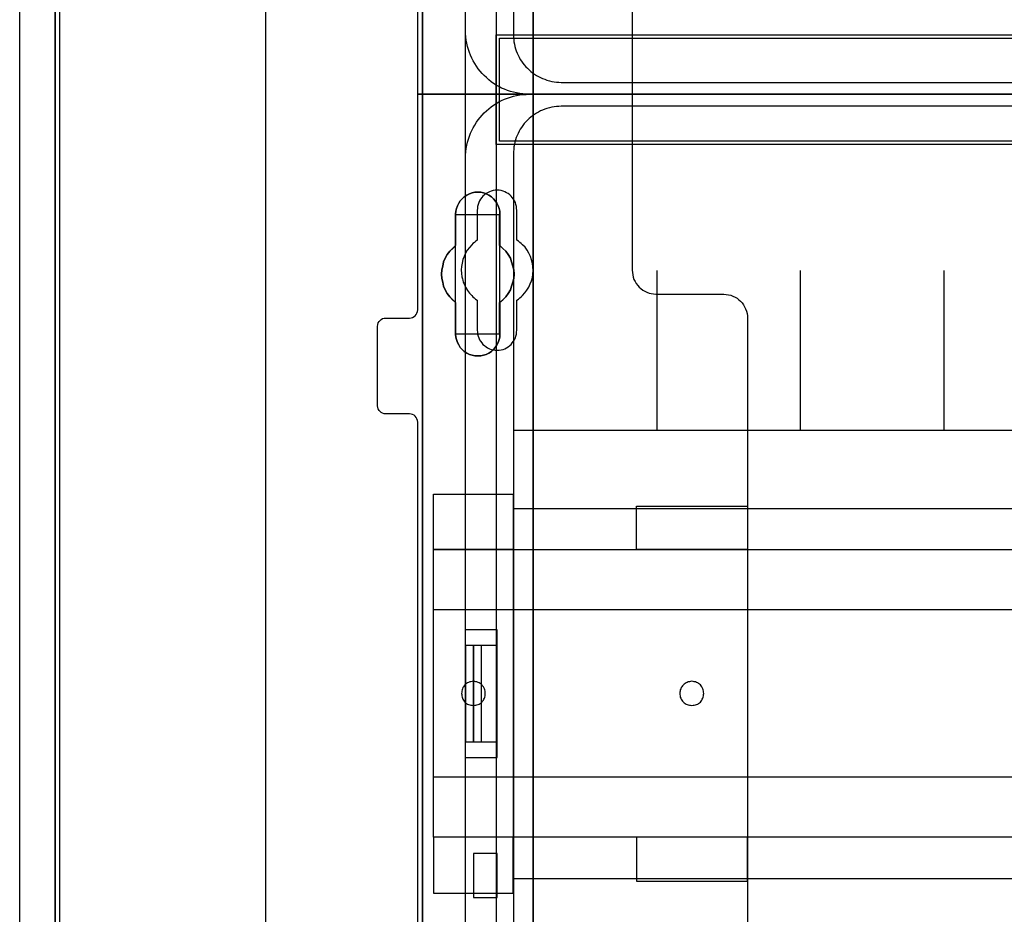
# Model space of a CAD drawing. Extents: x -558982 to 5119495, y -5290134 to 97908.
# Tile 43 of 256: x -475200 to -473969, y -26370 to -25251. Entities that reach past the tile are written whole.
import ezdxf

# ---------------------------------------------------------------- set-up
doc = ezdxf.new("R2010")
doc.units = 0
doc.header["$MEASUREMENT"] = 0
doc.layers.get('0').update_dxf_attribs({"color": 252})
for name, color, linetype in [('30', 7, 'Continuous'), ('5', 7, 'Continuous'), ('50', 7, 'Continuous')]:
    doc.layers.add(name, color=color, linetype=linetype)

# ---------------------------------------------------------------- blocks, each defined once
blk = doc.blocks.new('*U1072')
at = {"layer": '5', "color": 7}
for points in [[(452.691009, -801.191648), (452.691009, -20.805704)], [(452.691009, -20.805704), (452.691009, -801.191648)], [(512.441967, -420.09206), (512.441967, -743.189759), (512.441967, -748.275889), (511.823274, -748.275889), (499.243182, -748.275889), (498.624489, -748.275889), (498.624489, -743.189759), (498.624489, -673.216939), (498.624489, -648.762415), (498.624489, -523.253164)], [(498.62552, -523.251991), (498.62552, -648.761896), (498.62552, -673.216548), (498.62552, -743.189733), (498.62552, -748.275889), (499.244201, -748.275889), (511.824042, -748.275889), (512.442723, -748.275889), (512.442723, -743.189733), (512.442723, -420.09035)]]:
    blk.add_lwpolyline(points, dxfattribs=at)
at = {"layer": '5', "color": 59}
blk.add_lwpolyline([(452.691009, -12.740183), (452.691009, -801.190946), (452.691009, -12.740183)], close=True, dxfattribs=at)
at = {"layer": '5', "color": 7}
for points in [[(512.440072, -743.18882), (512.440072, -420.092375), (512.440072, -743.18882)], [(498.62552, -523.253168), (498.62552, -648.764229), (498.62552, -523.253168)], [(504.141605, -598.10492), (504.502628, -597.95077), (504.812076, -597.848004), (505.173099, -597.745238), (505.534122, -597.745238), (505.895145, -597.745238), (506.256168, -597.848004), (506.565616, -597.95077), (506.926639, -598.10492), (507.236087, -598.310452), (507.493961, -598.567368), (507.70026, -598.824284), (507.906558, -599.132582), (508.061283, -599.440881), (508.216007, -599.800563), (508.267581, -600.108862), (508.267581, -600.519927), (508.267581, -604.425045), (508.680179, -604.784727), (509.041202, -605.144409), (509.35065, -605.555474), (509.608524, -606.017922), (509.763248, -606.48037), (509.917972, -606.994202), (510.021122, -607.45665), (510.072696, -608.021864), (510.021122, -608.535696), (509.917972, -608.998144), (509.763248, -609.511975), (509.608524, -609.974423), (509.35065, -610.436872), (509.041202, -610.847937), (508.680179, -611.207619), (508.267581, -611.567301), (508.267581, -615.523802), (508.267581, -615.883484), (508.216007, -616.191783), (508.061283, -616.551464), (507.906558, -616.859763), (507.70026, -617.168062), (507.493961, -617.424978), (507.236087, -617.681893), (506.926639, -617.887426), (506.565616, -618.041575), (506.256168, -618.144342), (505.895145, -618.247108), (505.534122, -618.247108), (505.173099, -618.247108), (504.812076, -618.144342), (504.502628, -618.041575), (504.141605, -617.887426), (503.832156, -617.681893), (503.574283, -617.424978), (503.316409, -617.168062), (503.161685, -616.859763), (503.006961, -616.551464), (502.852237, -616.191783), (502.800662, -615.883484), (502.749087, -615.523802), (502.749087, -611.567301), (502.388064, -611.207619), (502.027041, -610.847937), (501.717593, -610.436872), (501.459719, -609.974423), (501.253421, -609.511975), (501.150271, -608.998144), (501.047122, -608.535696), (500.995547, -608.021864), (501.047122, -607.45665), (501.150271, -606.994202), (501.253421, -606.48037), (501.459719, -606.017922), (501.717593, -605.555474), (502.027041, -605.144409), (502.388064, -604.784727), (502.749087, -604.425045), (502.749087, -600.519927), (502.800662, -600.108862), (502.852237, -599.800563), (503.006961, -599.440881), (503.161685, -599.132582), (503.316409, -598.824284), (503.574283, -598.567368), (503.832156, -598.310452), (504.141605, -598.10492)], [(504.141605, -598.10492), (503.832156, -598.310452), (503.574283, -598.567368), (503.316409, -598.824284), (503.161685, -599.132582), (503.006961, -599.440881), (502.852237, -599.800563), (502.800662, -600.108862), (502.749087, -600.519927), (502.749087, -604.425045), (502.388064, -604.784727), (502.027041, -605.144409), (501.717593, -605.555474), (501.459719, -606.017922), (501.253421, -606.48037), (501.150271, -606.994202), (501.047122, -607.45665), (500.995547, -608.021864), (501.047122, -608.535696), (501.150271, -608.998144), (501.253421, -609.511975), (501.459719, -609.974423), (501.717593, -610.436872), (502.027041, -610.847937), (502.388064, -611.207619), (502.749087, -611.567301), (502.749087, -615.523802), (502.800662, -615.883484), (502.852237, -616.191783), (503.006961, -616.551464), (503.161685, -616.859763), (503.316409, -617.168062), (503.574283, -617.424978), (503.832156, -617.681893), (504.141605, -617.887426), (504.502628, -618.041575), (504.812076, -618.144342), (505.173099, -618.247108), (505.534122, -618.247108), (505.895145, -618.247108), (506.256168, -618.144342), (506.565616, -618.041575), (506.926639, -617.887426), (507.236087, -617.681893), (507.493961, -617.424978), (507.70026, -617.168062), (507.906558, -616.859763), (508.061283, -616.551464), (508.216007, -616.191783), (508.267581, -615.883484), (508.267581, -615.523802), (508.267581, -611.567301), (508.680179, -611.207619), (509.041202, -610.847937), (509.35065, -610.436872), (509.608524, -609.974423), (509.763248, -609.511975), (509.917972, -608.998144), (510.021122, -608.535696), (510.072696, -608.021864), (510.021122, -607.45665), (509.917972, -606.994202), (509.763248, -606.48037), (509.608524, -606.017922), (509.35065, -605.555474), (509.041202, -605.144409), (508.680179, -604.784727), (508.267581, -604.425045), (508.267581, -600.519927), (508.267581, -600.108862), (508.216007, -599.800563), (508.061283, -599.440881), (507.906558, -599.132582), (507.70026, -598.824284), (507.493961, -598.567368), (507.236087, -598.310452), (506.926639, -598.10492), (506.565616, -597.95077), (506.256168, -597.848004), (505.895145, -597.745238), (505.534122, -597.745238), (505.173099, -597.745238), (504.812076, -597.848004), (504.502628, -597.95077), (504.141605, -598.10492)], [(504.141605, -598.10492), (503.832156, -598.310452), (503.574283, -598.567368), (503.316409, -598.824284), (503.161685, -599.132582), (503.006961, -599.440881), (502.852237, -599.800563), (502.800662, -600.108862), (502.749087, -600.519927), (502.749087, -604.425045), (502.388064, -604.784727), (502.027041, -605.144409), (501.717593, -605.555474), (501.459719, -606.017922), (501.253421, -606.48037), (501.150271, -606.994202), (501.047122, -607.45665), (500.995547, -608.021864), (501.047122, -608.535696), (501.150271, -608.998144), (501.253421, -609.511975), (501.459719, -609.974423), (501.717593, -610.436872), (502.027041, -610.847937), (502.388064, -611.207619), (502.749087, -611.567301), (502.749087, -615.523802), (502.800662, -615.883484), (502.852237, -616.191783), (503.006961, -616.551464), (503.161685, -616.859763), (503.316409, -617.168062), (503.574283, -617.424978), (503.832156, -617.681893), (504.141605, -617.887426), (504.502628, -618.041575), (504.812076, -618.144342), (505.173099, -618.247108), (505.534122, -618.247108), (505.895145, -618.247108), (506.256168, -618.144342), (506.565616, -618.041575), (506.926639, -617.887426), (507.236087, -617.681893), (507.493961, -617.424978), (507.70026, -617.168062), (507.906558, -616.859763), (508.061283, -616.551464), (508.216007, -616.191783), (508.267581, -615.883484), (508.267581, -615.523802), (508.267581, -611.567301), (508.680179, -611.207619), (509.041202, -610.847937), (509.35065, -610.436872), (509.608524, -609.974423), (509.763248, -609.511975), (509.917972, -608.998144), (510.021122, -608.535696), (510.072696, -608.021864), (510.021122, -607.45665), (509.917972, -606.994202), (509.763248, -606.48037), (509.608524, -606.017922), (509.35065, -605.555474), (509.041202, -605.144409), (508.680179, -604.784727), (508.267581, -604.425045), (508.267581, -600.519927), (508.267581, -600.108862), (508.216007, -599.800563), (508.061283, -599.440881), (507.906558, -599.132582), (507.70026, -598.824284), (507.493961, -598.567368), (507.236087, -598.310452), (506.926639, -598.10492), (506.565616, -597.95077), (506.256168, -597.848004), (505.895145, -597.745238), (505.534122, -597.745238), (505.173099, -597.745238), (504.812076, -597.848004), (504.502628, -597.95077), (504.141605, -598.10492)], [(508.26734, -600.523133), (508.26734, -600.111593), (508.215757, -599.802938), (508.061006, -599.44284), (507.906254, -599.134185), (507.69992, -598.82553), (507.493585, -598.568318), (507.235666, -598.311105), (506.926164, -598.105335), (506.565078, -597.951008), (506.255575, -597.848123), (505.894489, -597.745238), (505.533403, -597.745238), (505.172317, -597.745238), (504.811231, -597.848123), (504.501729, -597.951008), (504.140643, -598.105335), (503.83114, -598.311105), (503.573222, -598.568318), (503.315303, -598.82553), (503.160552, -599.134185), (503.005801, -599.44284), (502.85105, -599.802938), (502.799466, -600.111593), (502.747882, -600.523133), (508.26734, -600.523133)], [(502.747882, -600.520484), (502.747882, -604.426485), (502.747882, -600.520484)], [(508.264689, -604.426485), (508.264689, -600.520484), (508.264689, -604.426485)], [(502.750533, -604.423837), (502.389213, -604.783641), (502.027892, -605.143444), (501.718188, -605.554648), (501.460102, -606.017253), (501.253633, -606.479858), (501.150399, -606.993863), (501.047164, -607.456467), (500.995547, -608.021873), (501.047164, -608.535878), (501.150399, -608.998483), (501.253633, -609.512488), (501.460102, -609.975093), (501.718188, -610.437697), (502.027892, -610.848901), (502.389213, -611.208705), (502.750533, -611.568508), (502.750533, -604.423837)], [(508.264689, -611.568508), (508.677948, -611.208705), (509.03955, -610.848901), (509.349494, -610.437697), (509.60778, -609.975093), (509.762752, -609.512488), (509.917724, -608.998483), (510.021039, -608.535878), (510.072696, -608.021873), (510.021039, -607.456467), (509.917724, -606.993863), (509.762752, -606.479858), (509.60778, -606.017253), (509.349494, -605.554648), (509.03955, -605.143444), (508.677948, -604.783641), (508.264689, -604.423837), (508.264689, -611.568508)], [(502.747882, -611.56586), (502.747882, -615.522176), (502.747882, -611.56586)], [(508.264689, -615.522176), (508.264689, -611.56586), (508.264689, -615.522176)], [(502.747882, -615.522176), (502.799466, -615.882072), (502.85105, -616.190555), (503.005801, -616.550452), (503.160552, -616.858935), (503.315303, -617.167418), (503.573222, -617.424487), (503.83114, -617.681556), (504.140643, -617.887211), (504.501729, -618.041453), (504.811231, -618.14428), (505.172317, -618.247108), (505.533403, -618.247108), (505.894489, -618.247108), (506.255575, -618.14428), (506.565078, -618.041453), (506.926164, -617.887211), (507.235666, -617.681556), (507.493585, -617.424487), (507.69992, -617.167418), (507.906254, -616.858935), (508.061006, -616.550452), (508.215757, -616.190555), (508.26734, -615.882072), (508.26734, -615.522176), (502.747882, -615.522176)], [(498.62552, -648.761581), (498.62552, -673.217118), (498.62552, -648.761581)], [(498.62552, -673.21447), (498.62552, -743.18882), (498.62552, -673.21447)]]:
    blk.add_lwpolyline(points, close=True, dxfattribs=at)
at = {"layer": '50', "color": 7}
for points in [[(448.234617, -20.558787), (448.234617, -801.133213)], [(453.20531, -20.552831), (453.20531, -801.136518)], [(478.978688, -423.785117), (478.978688, -737.446126)], [(503.983265, -85.921426), (839.76091, -85.921426), (839.76091, -735.000783), (503.983265, -735.000783), (503.983265, -85.921426)], [(507.824617, -728.385739), (835.919558, -728.385739), (835.919558, -441.457538), (507.824617, -441.457538), (507.824617, -728.385739)], [(507.824617, -578.069586), (835.919558, -578.069586), (835.919558, -591.771043), (507.824617, -591.771043), (507.824617, -578.069586)]]:
    blk.add_lwpolyline(points, dxfattribs=at)
blk.add_lwpolyline([(508.238179, -578.482695), (835.505996, -578.482695), (835.505996, -591.357933), (508.238179, -591.357933), (508.238179, -578.482695)], close=True, dxfattribs=at)
blk = doc.blocks.new('*U1092')
at = {"layer": '50', "color": 7}
for points in [[(832.001083, -585.500256), (512.000243, -585.500256), (511.580239, -585.500256), (511.181235, -585.458221), (510.782232, -585.416187), (510.383228, -585.332117), (509.984225, -585.248048), (509.606221, -585.142961), (509.228218, -585.016856), (508.871215, -584.869735), (508.514212, -584.722613), (508.178209, -584.533457), (507.842206, -584.3443), (507.506203, -584.134127), (507.1912, -583.923953), (506.897197, -583.671744), (506.603195, -583.419536), (506.330192, -583.167327), (506.07819, -582.894101), (505.826188, -582.599858), (505.574186, -582.305615), (505.364184, -581.990354), (505.154182, -581.654076), (504.96518, -581.317798), (504.776178, -580.98152), (504.629177, -580.624224), (504.482176, -580.266929), (504.356175, -579.888616), (504.251174, -579.510303), (504.167173, -579.110973), (504.083172, -578.711643), (504.041172, -578.312313), (503.999172, -577.912983), (503.999172, -577.492635), (503.999172, -518.475839)], [(515.970229, -584.006707), (827.968097, -584.006707)], [(509.985212, -443.001103), (509.985212, -577.995737), (510.006212, -578.310997), (510.027212, -578.626258), (510.048212, -578.920501), (510.111213, -579.214745), (510.174213, -579.508988), (510.258213, -579.803231), (510.342213, -580.076457), (510.468214, -580.349683), (510.573214, -580.601892), (510.699214, -580.875118), (510.846215, -581.127326), (511.014215, -581.358517), (511.182216, -581.589709), (511.350216, -581.8209), (511.539217, -582.052091), (511.728217, -582.241247), (511.938218, -582.451421), (512.169218, -582.640578), (512.379219, -582.808717), (512.63122, -582.976856), (512.86222, -583.144995), (513.114221, -583.271099), (513.366222, -583.418221), (513.639222, -583.523308), (513.912223, -583.628394), (514.185224, -583.733481), (514.479225, -583.817551), (514.773226, -583.880603), (515.067226, -583.922638), (515.361227, -583.964673), (515.676228, -583.98569), (515.970229, -584.006707)]]:
    blk.add_lwpolyline(points, dxfattribs=at)
blk = doc.blocks.new('*U1093')
at = {"layer": '30', "color": 7}
blk.add_lwpolyline([(524.841258, -563.482996), (524.841258, -585.500256), (498.012275, -585.500256), (498.012275, -558.507726)], dxfattribs=at)
blk.add_lwpolyline([(524.841258, -563.482996), (524.841258, -585.500256), (498.012275, -585.500256), (498.012275, -558.507726)], dxfattribs=at)
blk = doc.blocks.new('*U1099')
at = {"layer": '50', "color": 7}
for points in [[(503.999172, -668.474215), (507.968207, -668.474215), (507.968207, -652.522025), (503.999172, -652.522025), (503.999172, -593.505229), (503.999172, -593.084881), (504.041172, -592.685551), (504.083172, -592.286221), (504.167173, -591.886891), (504.251174, -591.487561), (504.356175, -591.109248), (504.482176, -590.751952), (504.629177, -590.37364), (504.776178, -590.016344), (504.96518, -589.680066), (505.154182, -589.343788), (505.364184, -589.00751), (505.574186, -588.713267), (505.826188, -588.398006), (506.07819, -588.103763), (506.330192, -587.830537), (506.603195, -587.578328), (506.897197, -587.32612), (507.1912, -587.073911), (507.506203, -586.863738), (507.842206, -586.653564), (508.178209, -586.464407), (508.514212, -586.275251), (508.871215, -586.128129), (509.228218, -585.981008), (509.606221, -585.854903), (509.984225, -585.749817), (510.383228, -585.665747), (510.782232, -585.581677), (511.181235, -585.539643), (511.580239, -585.518625), (512.000243, -585.497608), (832.001083, -585.497608)], [(503.999172, -727.491012), (503.999172, -668.474215)], [(827.968097, -586.988509), (515.970229, -586.988509), (515.676228, -587.009526), (515.361227, -587.030544), (515.067226, -587.07258), (514.773226, -587.114615), (514.479225, -587.177668), (514.185224, -587.26174), (513.912223, -587.366828), (513.639222, -587.471917), (513.366222, -587.577006), (513.114221, -587.72413), (512.86222, -587.850237), (512.63122, -588.018379), (512.379219, -588.186521), (512.169218, -588.354663), (511.938218, -588.543823), (511.728217, -588.754), (511.539217, -588.94316), (511.350216, -589.174356), (511.182216, -589.405551), (511.014215, -589.636746), (510.846215, -589.867942), (510.699214, -590.120155), (510.573214, -590.393386), (510.468214, -590.645599), (510.342213, -590.91883), (510.258213, -591.19206), (510.174213, -591.486309), (510.111213, -591.780558), (510.048212, -592.074806), (510.027212, -592.369055), (510.006212, -592.684321), (509.985212, -592.999588), (509.985212, -727.996653)], [(827.968097, -586.988509), (515.970229, -586.988509), (515.676228, -587.009528), (515.361227, -587.030546), (515.067226, -587.072584), (514.773226, -587.114622), (514.479225, -587.177679), (514.185224, -587.261754), (513.912223, -587.366849), (513.639222, -587.471943), (513.366222, -587.577038), (513.114221, -587.72417), (512.86222, -587.850283), (512.63122, -588.018434), (512.379219, -588.186586), (512.169218, -588.354737), (511.938218, -588.543907), (511.728217, -588.754096), (511.539217, -588.943266), (511.350216, -589.174474), (511.182216, -589.405681), (511.014215, -589.636889), (510.846215, -589.868097), (510.699214, -590.120324), (510.573214, -590.393569), (510.468214, -590.645796), (510.342213, -590.919042), (510.258213, -591.192287), (510.174213, -591.486552), (510.111213, -591.780816), (510.048212, -592.075081), (510.027212, -592.369345), (510.006212, -592.684629), (509.985212, -592.999912), (509.985212, -627.512936), (834.016113, -627.512936)], [(827.968097, -586.988509), (515.970229, -586.988509), (515.676228, -587.009528), (515.361227, -587.030546), (515.067226, -587.072584), (514.773226, -587.114622), (514.479225, -587.177679), (514.185224, -587.261754), (513.912223, -587.366849), (513.639222, -587.471943), (513.366222, -587.577038), (513.114221, -587.72417), (512.86222, -587.850283), (512.63122, -588.018434), (512.379219, -588.186586), (512.169218, -588.354737), (511.938218, -588.543907), (511.728217, -588.754096), (511.539217, -588.943266), (511.350216, -589.174474), (511.182216, -589.405681), (511.014215, -589.636889), (510.846215, -589.868097), (510.699214, -590.120324), (510.573214, -590.393569), (510.468214, -590.645796), (510.342213, -590.919042), (510.258213, -591.192287), (510.174213, -591.486552), (510.111213, -591.780816), (510.048212, -592.075081), (510.027212, -592.369345), (510.006212, -592.684629), (509.985212, -592.999912), (509.985212, -627.512936), (834.016113, -627.512936)], [(527.95924, -627.555306), (527.95924, -607.543341)], [(545.872295, -627.555306), (545.872295, -607.543341)], [(563.848974, -627.555306), (563.848974, -607.543341)], [(509.985212, -637.345466), (834.016113, -637.345466), (834.016113, -683.650775), (509.985212, -683.650775), (509.985212, -637.345466)], [(504.988008, -654.476259), (503.999172, -654.476259), (503.999172, -666.519982), (504.988008, -666.519982), (504.988008, -654.476259)], [(505.976845, -654.476259), (504.985357, -654.476259), (504.985357, -666.519982), (505.976845, -666.519982), (505.976845, -654.476259)], [(507.970424, -654.476259), (505.974194, -654.476259), (505.974194, -666.519982), (507.970424, -666.519982), (507.970424, -654.476259)], [(504.985357, -686.004968), (507.970424, -686.004968), (507.970424, -680.515381), (504.985357, -680.515381), (504.985357, -686.004968)]]:
    blk.add_lwpolyline(points, dxfattribs=at)
blk = doc.blocks.new('*U1100')
at = {"layer": '30', "color": 7}
for points in [[(498.012275, -694.480793), (498.012275, -626.515448), (497.989898, -626.312835), (497.92277, -626.110222), (497.833266, -625.930122), (497.699009, -625.772534), (497.564752, -625.659971), (497.385743, -625.569921), (497.206734, -625.524896), (497.005349, -625.502384), (494.006947, -625.502384), (494.006947, -625.502384), (493.805562, -625.479871), (493.626552, -625.412334), (493.447543, -625.322283), (493.313287, -625.187208), (493.17903, -625.052133), (493.089525, -624.872033), (493.022397, -624.691932), (493.000021, -624.48932), (493.000021, -614.538779), (493.022397, -614.313654), (493.089525, -614.111041), (493.17903, -613.93094), (493.313287, -613.795865), (493.447543, -613.66079), (493.626552, -613.57074), (493.805562, -613.525715), (494.006947, -613.503202), (497.005349, -613.503202), (497.206734, -613.48069), (497.385743, -613.435665), (497.564752, -613.323102), (497.699009, -613.210539), (497.833266, -613.052952), (497.92277, -612.872851), (497.989898, -612.692751), (498.012275, -612.490138), (498.012275, -585.497608), (524.841258, -585.497608), (524.841258, -607.514868), (524.863635, -607.807531), (524.908387, -608.100194), (524.975515, -608.392857), (525.06502, -608.663007), (525.199277, -608.933158), (525.35591, -609.180795), (525.534919, -609.405921), (525.713928, -609.631046), (525.937689, -609.811146), (526.16145, -609.991247), (526.407588, -610.148834), (526.676101, -610.261397), (526.944615, -610.37396), (527.213129, -610.441497), (527.526394, -610.486522), (527.817284, -610.509035), (536.297839, -610.509035), (536.588729, -610.531548), (536.879618, -610.576573), (537.170508, -610.64411), (537.439022, -610.756673), (537.707535, -610.869236), (537.953673, -611.026823), (538.177434, -611.206924), (538.378819, -611.387024), (538.580204, -611.612149), (538.759213, -611.837275), (538.89347, -612.084912), (539.027727, -612.355063), (539.139608, -612.625213), (539.206736, -612.917876), (539.251488, -613.210539), (539.273865, -613.503202), (539.273865, -707.493038)], [(494.006947, -625.502384), (493.805562, -625.479871), (493.626552, -625.412334), (493.447543, -625.322283), (493.313287, -625.187208), (493.17903, -625.052133), (493.089525, -624.872033), (493.022397, -624.691932), (493.000021, -624.48932), (493.000021, -614.538779), (493.022397, -614.313654), (493.089525, -614.111041), (493.17903, -613.93094), (493.313287, -613.795865), (493.447543, -613.66079), (493.626552, -613.57074), (493.805562, -613.525715), (494.006947, -613.503202), (497.005349, -613.503202), (497.206734, -613.48069), (497.385743, -613.435665), (497.564752, -613.323102), (497.699009, -613.210539), (497.833266, -613.052952), (497.92277, -612.872851), (497.989898, -612.692751), (498.012275, -612.490138), (498.012275, -585.497608), (524.841258, -585.497608), (524.841258, -607.514868), (524.863635, -607.807531), (524.908387, -608.100194), (524.975515, -608.392857), (525.06502, -608.663007), (525.199277, -608.933158), (525.35591, -609.180795), (525.534919, -609.405921), (525.713928, -609.631046), (525.937689, -609.811146), (526.16145, -609.991247), (526.407588, -610.148834), (526.676101, -610.261397), (526.944615, -610.37396), (527.213129, -610.441497), (527.526394, -610.486522), (527.817284, -610.509035), (536.297839, -610.509035), (536.588729, -610.531548), (536.879618, -610.576573), (537.170508, -610.64411), (537.439022, -610.756673), (537.707535, -610.869236), (537.953673, -611.026823), (538.177434, -611.206924), (538.378819, -611.387024), (538.580204, -611.612149), (538.759213, -611.837275), (538.89347, -612.084912), (539.027727, -612.355063), (539.139608, -612.625213), (539.206736, -612.917876), (539.251488, -613.210539), (539.273865, -613.503202), (539.273865, -707.493038)], [(498.012275, -694.480793), (498.012275, -626.515448), (497.989898, -626.312835), (497.92277, -626.110222), (497.833266, -625.930122), (497.699009, -625.772534), (497.564752, -625.659971), (497.385743, -625.569921), (497.206734, -625.524896), (497.005349, -625.502384), (494.006947, -625.502384)], [(510.408935, -615.013067), (510.408935, -611.253044), (510.610341, -611.117953), (510.789369, -610.982863), (510.968396, -610.847772), (511.125046, -610.690166), (511.415965, -610.35244), (511.684507, -609.992198), (511.908291, -609.631956), (512.087319, -609.226684), (512.243968, -608.821412), (512.35586, -608.41614), (512.422996, -607.988353), (512.445374, -607.538051), (512.422996, -607.110264), (512.35586, -606.659962), (512.266347, -606.232175), (512.109697, -605.804388), (511.93067, -605.399116), (511.706885, -604.993844), (511.438344, -604.633602), (511.125046, -604.318391), (510.968396, -604.1833), (510.789369, -604.025694), (510.610341, -603.890604), (510.408935, -603.755513), (510.408935, -600.018005), (510.386557, -599.770339), (510.364178, -599.522673), (510.297043, -599.275006), (510.229907, -599.049855), (510.118015, -598.824704), (510.006123, -598.622068), (509.849474, -598.419432), (509.692825, -598.239311), (509.536176, -598.081706), (509.334769, -597.9241), (509.133363, -597.811524), (508.931957, -597.698949), (508.708173, -597.608888), (508.46201, -597.541343), (508.215847, -597.496313), (507.969684, -597.496313), (507.701143, -597.496313), (507.45498, -597.541343), (507.208817, -597.608888), (506.985032, -597.698949), (506.761248, -597.811524), (506.559842, -597.9241), (506.358435, -598.081706), (506.179408, -598.239311), (506.022759, -598.419432), (505.888488, -598.622068), (505.754217, -598.824704), (505.664703, -599.049855), (505.57519, -599.275006), (505.508054, -599.522673), (505.485676, -599.770339), (505.463297, -600.018005), (505.463297, -603.755513), (505.28427, -603.890604), (505.105242, -604.025694), (504.926215, -604.1833), (504.769565, -604.340906), (504.478646, -604.656117), (504.210104, -605.016359), (503.98632, -605.399116), (503.807292, -605.781873), (503.673021, -606.187145), (503.561129, -606.614932), (503.493994, -607.042719), (503.471615, -607.470506), (503.493994, -607.920808), (503.538751, -608.348595), (503.605886, -608.573746), (503.650643, -608.776382), (503.717778, -609.001533), (503.807292, -609.204169), (503.896806, -609.42932), (504.008698, -609.631956), (504.12059, -609.834592), (504.254861, -610.037228), (504.501024, -610.374955), (504.769565, -610.690166), (504.926215, -610.847772), (505.082864, -610.982863), (505.261891, -611.140468), (505.463297, -611.253044), (505.463297, -615.013067), (505.485676, -615.260733), (505.508054, -615.508399), (505.57519, -615.756066), (505.664703, -615.981217), (505.754217, -616.206368), (505.888488, -616.409004), (506.022759, -616.61164), (506.179408, -616.791761), (506.358435, -616.949366), (506.559842, -617.084457), (506.761248, -617.219548), (506.985032, -617.332123), (507.208817, -617.422184), (507.45498, -617.489729), (507.701143, -617.512244), (507.969684, -617.534759), (508.215847, -617.512244), (508.46201, -617.489729), (508.708173, -617.422184), (508.931957, -617.332123), (509.133363, -617.219548), (509.334769, -617.084457), (509.536176, -616.949366), (509.692825, -616.791761), (509.849474, -616.61164), (510.006123, -616.409004), (510.118015, -616.206368), (510.229907, -615.981217), (510.297043, -615.756066), (510.364178, -615.508399), (510.386557, -615.260733), (510.408935, -615.013067)], [(499.9802, -635.5209), (509.940145, -635.5209), (509.940145, -642.477554), (499.9802, -642.477554), (499.9802, -635.5209)], [(525.377131, -637.027689), (539.273865, -637.027689), (539.273865, -642.477554), (525.377131, -642.477554), (525.377131, -637.027689)], [(499.9802, -642.474906), (844.087401, -642.474906), (844.087401, -678.452483), (499.9802, -678.452483), (499.9802, -642.474906)], [(499.9802, -649.971779), (844.087401, -649.971779), (844.087401, -670.95561), (499.9802, -670.95561), (499.9802, -649.971779)], [(504.993908, -661.973132), (505.150738, -661.950603), (505.285163, -661.928074), (505.419589, -661.905545), (505.576419, -661.860487), (505.68844, -661.792901), (505.822865, -661.725314), (505.934887, -661.635198), (506.046908, -661.545083), (506.136525, -661.432438), (506.226142, -661.319793), (506.293355, -661.207149), (506.360567, -661.071975), (506.405376, -660.936802), (506.450184, -660.779099), (506.472589, -660.621397), (506.472589, -660.463694), (506.472589, -660.305992), (506.450184, -660.170818), (506.405376, -660.013116), (506.360567, -659.877943), (506.293355, -659.742769), (506.226142, -659.630124), (506.136525, -659.51748), (506.046908, -659.404835), (505.934887, -659.31472), (505.822865, -659.224604), (505.68844, -659.157017), (505.576419, -659.08943), (505.419589, -659.021844), (505.285163, -658.999315), (505.150738, -658.976786), (504.993908, -658.954257), (504.837079, -658.976786), (504.680249, -658.999315), (504.523419, -659.021844), (504.388994, -659.08943), (504.254568, -659.157017), (504.120143, -659.224604), (504.008121, -659.31472), (503.918504, -659.404835), (503.828887, -659.51748), (503.73927, -659.630124), (503.672058, -659.742769), (503.604845, -659.877943), (503.560036, -660.013116), (503.515228, -660.170818), (503.515228, -660.305992), (503.492824, -660.463694), (503.515228, -660.621397), (503.515228, -660.779099), (503.560036, -660.936802), (503.604845, -661.071975), (503.672058, -661.207149), (503.73927, -661.319793), (503.828887, -661.432438), (503.918504, -661.545083), (504.008121, -661.635198), (504.120143, -661.725314), (504.254568, -661.792901), (504.388994, -661.860487), (504.523419, -661.905545), (504.680249, -661.928074), (504.837079, -661.950603), (504.993908, -661.973132)], [(532.291034, -661.973132), (532.447801, -661.950603), (532.604569, -661.928074), (532.761336, -661.905545), (532.895708, -661.860487), (533.03008, -661.792901), (533.142056, -661.725314), (533.254033, -661.635198), (533.36601, -661.545083), (533.455591, -661.432438), (533.545172, -661.319793), (533.612358, -661.207149), (533.679544, -661.071975), (533.724335, -660.936802), (533.74673, -660.779099), (533.769126, -660.621397), (533.791521, -660.463694), (533.769126, -660.305992), (533.74673, -660.170818), (533.724335, -660.013116), (533.679544, -659.877943), (533.612358, -659.742769), (533.545172, -659.630124), (533.455591, -659.51748), (533.36601, -659.404835), (533.254033, -659.31472), (533.142056, -659.224604), (533.03008, -659.157017), (532.895708, -659.08943), (532.761336, -659.021844), (532.604569, -658.999315), (532.447801, -658.976786), (532.291034, -658.954257), (532.134267, -658.976786), (531.999895, -658.999315), (531.843128, -659.021844), (531.708756, -659.08943), (531.574384, -659.157017), (531.462407, -659.224604), (531.35043, -659.31472), (531.238454, -659.404835), (531.148873, -659.51748), (531.059291, -659.630124), (530.96971, -659.742769), (530.924919, -659.877943), (530.857733, -660.013116), (530.835338, -660.170818), (530.812943, -660.305992), (530.790547, -660.463694), (530.812943, -660.621397), (530.835338, -660.779099), (530.857733, -660.936802), (530.924919, -661.071975), (530.96971, -661.207149), (531.059291, -661.319793), (531.148873, -661.432438), (531.238454, -661.545083), (531.35043, -661.635198), (531.462407, -661.725314), (531.574384, -661.792901), (531.708756, -661.860487), (531.843128, -661.905545), (531.999895, -661.928074), (532.134267, -661.950603), (532.291034, -661.973132)], [(499.9802, -685.477989), (509.940145, -685.477989), (509.940145, -678.449835), (499.9802, -678.449835), (499.9802, -685.477989)], [(525.377131, -683.968551), (539.273865, -683.968551), (539.273865, -678.449835), (525.377131, -678.449835), (525.377131, -683.968551)]]:
    blk.add_lwpolyline(points, dxfattribs=at)
blk.add_lwpolyline([(499.9802, -642.474906), (844.087401, -642.474906), (844.087401, -678.452483), (499.9802, -678.452483), (499.9802, -642.474906)], close=True, dxfattribs=at)

msp = doc.modelspace()

# ---------------------------------------------------------------- block references
at = {"xscale": 10, "yscale": 10, "zscale": 10}
for name in ['*U1072', '*U1093', '*U1092', '*U1100', '*U1099']:
    msp.add_blockref(name, (-479682.3, -19489.1), dxfattribs=at)

doc.saveas('drawing.dxf')
